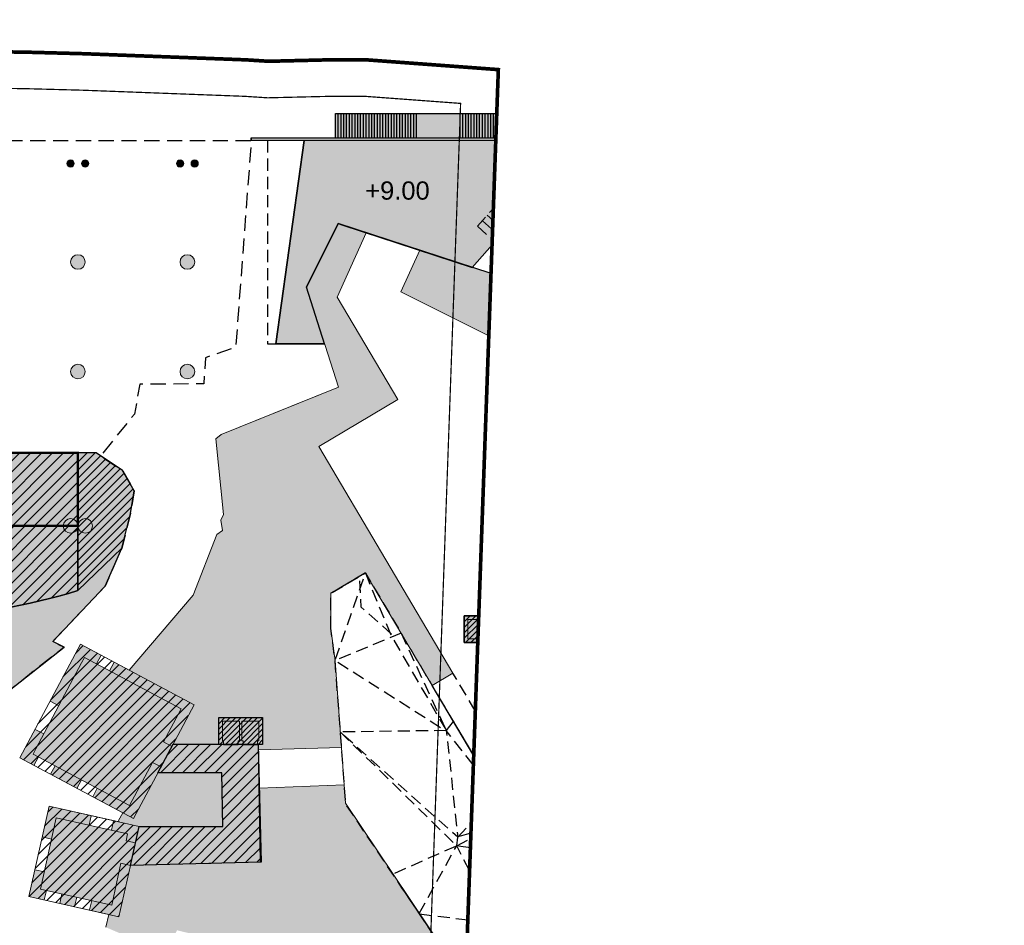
# Model space of a CAD drawing. Header units: millimetres. Extents: x -1402 to -179, y -280 to 6164.
# Tile 83 of 212: x -425 to -344, y 1891 to 1965. Entities that reach past the tile are written whole.
import ezdxf
from ezdxf.xclip import XClip

# ---------------------------------------------------------------- set-up
doc = ezdxf.new("R2010")
doc.units = ezdxf.units.MM
doc.header["$XCLIPFRAME"] = 0
for name, pattern in [('AJN-Limite', [1.25, 0.5, -0.25, 0, -0.25, 0, -0.25]), ('AJN-Projection', [0.375, 0.25, -0.125]), ('DASH', [0.35, 0.25, -0.1])]:
    doc.linetypes.add(name, pattern=pattern)
doc.layers.get('0').update_dxf_attribs({"linetype": 'CONTINUOUS'})
doc.layers.get('DEFPOINTS').update_dxf_attribs({"linetype": 'CONTINUOUS'})
for name, color, linetype, lineweight in [('AJN-2-POT 120', 2, 'CONTINUOUS', 20), ('AJN-2-POT 60', 2, 'CONTINUOUS', 20), ('AJN-2-SBT-C', 2, 'CONTINUOUS', 20), ('AJN-3-BRD-C', 150, 'CONTINUOUS', 30), ('AJN-7-500-A', 10, 'CONTINUOUS', 18), ('AJN-8-252-H', 252, 'CONTINUOUS', 20), ('GEO-1-LIM-V', 10, 'AJN-Limite', 25)]:
    doc.layers.add(name, color=color, linetype=linetype, lineweight=lineweight)
for name, color, linetype, true_color in [('AJN-2-SBT-H', 7, 'CONTINUOUS', 0x6e6e6e), ('AJN-8-254-H-CLAIR', 7, 'CONTINUOUS', 0xededed), ('AJN-9-BLANC', 7, 'CONTINUOUS', 0xffffff), ('AJN-9-SRF-FORT-CIRCULATION 100%', 7, 'CONTINUOUS', 0xd100d1), ('AJN-9-SRF-FORT-CIRCULATION 50%', 7, 'CONTINUOUS', 0xff80ff), ('AJN-9-SRF-FORT-VILLAGE HOUSING', 7, 'CONTINUOUS', 0xebc850), ('AJN-9-SRF-MARINHORIZON-HOUSING DUPLEX', 7, 'CONTINUOUS', 0x96cd7e), ('AJN-9-SRF-MARINHORIZON-NOT ACCESSIBLE', 7, 'CONTINUOUS', 0xcd6928), ('AJN-9-SRF-MARINHORIZON-TERRACE 50%', 7, 'CONTINUOUS', 0xf8d731)]:
    doc.layers.add(name, color=color, linetype=linetype, true_color=true_color)
for name, color, linetype in [('AJN-2-SBT-P', 251, 'AJN-Projection'), ('AJN-2-SBT-V', 51, 'CONTINUOUS'), ('AJN-4-SER-V', 71, 'CONTINUOUS'), ('AJN-8-254-H', 254, 'CONTINUOUS'), ('Make2D$Visible$IntersectionsPlanDécoupe$AJN_3D$AJN_MOUNTAIN$M-Circulation$facade', 3, 'CONTINUOUS')]:
    doc.layers.add(name, color=color, linetype=linetype)
doc.layers.add('AJN-6-Etang', color=7, linetype='CONTINUOUS', lineweight=15, true_color=0x46a499)
doc.styles.get("Standard").update_dxf_attribs({"font": 'rs.shx', "bigfont": 'hztxt.shx'})
pattern_1 = [(45, (0.3706, 0.11187), (-0.4490128, 0.4490128), [])]

# ---------------------------------------------------------------- blocks, each defined once
blk = doc.blocks.new('0.60diam')
at = {"layer": 'AJN-2-SBT-H'}
h = blk.add_hatch(color=256, dxfattribs=at)
h.dxf.hatch_style = 1
edge = h.paths.add_edge_path()
edge.add_arc((0, 0), 0.3, 0, 360)
at = {"layer": 'AJN-2-POT 60', "linetype": 'Continuous'}
blk.add_circle((0, 0), 0.3, dxfattribs=at)
blk = doc.blocks.new('POT 2X0.6')
at = {"layer": 'AJN-2-POT 60'}
for p in [(-0.6, 0), (-0.6, 0), (0.6, 0), (0.6, 0)]:
    blk.add_blockref('0.60diam', p, dxfattribs=at)
blk = doc.blocks.new('1.20diam')
at = {"layer": 'AJN-2-SBT-H'}
h = blk.add_hatch(color=256, dxfattribs=at)
h.dxf.hatch_style = 1
edge = h.paths.add_edge_path()
edge.add_arc((0, 0), 0.6, 0, 360)
at = {"layer": 'AJN-2-POT 120', "linetype": 'Continuous'}
blk.add_circle((0, 0), 0.6, dxfattribs=at)
blk = doc.blocks.new('A$C1C3A7D13')
at = {"layer": 'AJN-9-SRF-MARINHORIZON-HOUSING DUPLEX'}
h = blk.add_hatch(dxfattribs=at)
h.set_pattern_fill('ANSI31', color=256, scale=0.2)
h.set_pattern_definition([(45, (502.5777, -2532.6039), (-0.4490128, 0.4490128), [])])
h.paths.add_polyline_path([(-16.65, 6), (-16.65, 0), (0, 0), (0, 6)])
at = {"layer": 'AJN-2-SBT-C', "const_width": 0.2, "flags": 128}
blk.add_lwpolyline([(0, 6), (-16.65, 6), (-16.65, 0), (0, 0)], close=True, dxfattribs=at)
at = {"layer": 'AJN-7-500-A', "insert": (-8.984, 3), "char_height": 1.5, "attachment_point": 5, "rotation": 360}
blk.add_mtext_dynamic_manual_height_columns('{\\fSwis721 LtCn BT|b0|i0|c0|p34;D}', width=58.75806, gutter_width=35.694, heights=[0], dxfattribs=at)
blk = doc.blocks.new('POT 2X1.2')
at = {"layer": 'AJN-2-POT 120', "linetype": 'Continuous', "rotation": 321.8181818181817}
for p in [(-0.6, 0), (0.6, 0)]:
    blk.add_blockref('1.20diam', p, dxfattribs=at)
blk = doc.blocks.new('VILLAGE 9.00')
at = {"layer": 'AJN-2-SBT-H', "linetype": 'Continuous'}
h = blk.add_hatch(color=256, dxfattribs=at)
h.dxf.hatch_style = 1
h.paths.add_polyline_path([(-384.865, 116.37), (-388.465, 116.37), (-388.465, 114.17), (-384.865, 114.17), (-384.865, 114.47)])
h.paths.add_polyline_path([(-385.165, 116.07), (-385.165, 114.47), (-386.565, 114.47), (-386.565, 116.07)], flags=16)
h.paths.add_polyline_path([(-386.765, 116.07), (-386.765, 114.47), (-388.165, 114.47), (-388.165, 116.07)], flags=16)
h = blk.add_hatch(color=256, dxfattribs=at)
h.dxf.hatch_style = 1
h.paths.add_polyline_path([(-405.05, 108.007), (-408.65, 108.007), (-408.65, 105.807), (-408.25, 105.807), (-408.25, 106.107), (-408.35, 106.107), (-408.35, 107.707), (-406.95, 107.707), (-406.95, 106.107), (-407.05, 106.107), (-407.05, 105.807), (-406.65, 105.807), (-406.65, 106.107), (-406.75, 106.107), (-406.75, 107.707), (-405.35, 107.707), (-405.35, 106.107), (-405.45, 106.107), (-405.45, 105.807), (-405.05, 105.807)])
at = {"layer": 'AJN-8-252-H'}
h = blk.add_hatch(color=256, dxfattribs=at)
h.dxf.hatch_style = 1
h.paths.add_polyline_path([(-372.92, 148.818), (-375.387, 155.215), (-377.302, 153.954), (-378.535, 152.753), (-385.841, 144.373), (-388.822, 140.575), (-382.658, 137.496)])
h.paths.add_polyline_path([(-382.82, 138.841), (-382.819, 138.843), (-381.581, 140.282), (-381.808, 140.478), (-382.852, 139.264), (-383.913, 140.177), (-382.869, 141.391), (-383.021, 141.521), (-384.065, 140.308), (-385.126, 141.221), (-384.082, 142.434), (-384.309, 142.629), (-385.549, 141.189)], flags=0)
h.paths.add_polyline_path([(-385.549, 141.189), (-379.927, 147.724), (-377.198, 145.376), (-377.163, 145.344), (-382.82, 138.841)], flags=16)
h.paths.add_polyline_path([(-383.887, 142.662), (-379.895, 147.301), (-377.621, 145.345), (-381.612, 140.705)], flags=0)
h.paths.add_polyline_path([(-380.133, 144.801), (-380.057, 144.736), (-381.701, 142.826), (-381.701, 142.826), (-381.777, 142.891)], flags=0)
h.paths.add_polyline_path([(-375.177, 147.726), (-375.177, 147.727), (-377.906, 150.074), (-377.907, 150.074)], flags=16)
h.paths.add_polyline_path([(-373.742, 149.394), (-373.743, 149.394), (-375.177, 147.726), (-377.907, 150.074), (-377.907, 150.074), (-375.177, 147.726)], flags=16)
h.paths.add_polyline_path([(-377.484, 150.106), (-376.44, 151.319), (-375.379, 150.406), (-376.422, 149.193)], flags=16)
h.paths.add_polyline_path([(-376.271, 149.062), (-375.227, 150.275), (-374.166, 149.362), (-375.209, 148.149)], flags=16)
h = blk.add_hatch(color=256, dxfattribs=at)
h.dxf.hatch_style = 1
h.paths.add_polyline_path([(-399.434, 118.222), (-396.584, 119.905), (-391.114, 110.643), (-389.393, 111.662), (-400.427, 130.286), (-393.921, 134.14), (-398.919, 142.576), (-396.52, 147.863), (-398.525, 148.518), (-398.828, 148.617), (-401.421, 143.379), (-398.812, 135.177), (-408.448, 131.287), (-408.882, 130.916), (-408.262, 124.711), (-408.476, 124.241), (-408.328, 123.387), (-408.815, 123.051), (-410.75, 118.056), (-416.015, 111.91), (-410.669, 109.058), (-412.399, 105.813), (-408.654, 105.807), (-408.65, 108.007), (-405.05, 108.007), (-405.05, 105.807), (-405.401, 105.808), (-405.4, 105.781), (-405.4, 105.769), (-405.393, 105.356), (-398.568, 105.54), (-399.085, 112.684), (-399.423, 115.34)])
h = blk.add_hatch(color=256, dxfattribs=at)
h.dxf.hatch_style = 1
h.paths.add_polyline_path([(-388.822, 140.575), (-385.841, 144.373), (-392.11, 146.422), (-393.665, 142.994)])
h = blk.add_hatch(color=256, dxfattribs=at)
h.dxf.hatch_style = 1
h.paths.add_polyline_path([(-346.356, 73.974), (-347.653, 99.435), (-353.309, 99.423), (-353.301, 103.014), (-355.915, 103.025), (-355.451, 100.795), (-358.007, 100.272), (-364.605, 132.53), (-363.102, 132.96), (-363.001, 132.604), (-361.945, 132.906), (-363.945, 139.895), (-367.169, 138.935), (-366.723, 137.496), (-367.892, 137.496), (-361.274, 105.547), (-361.234, 105.353), (-358.146, 90.45), (-376.826, 90.45), (-385.77, 105.547), (-387.491, 104.528), (-377.966, 88.45), (-352.826, 88.45), (-351.755, 73.968), (-350.171, 74.057), (-350.047, 71.86), (-350.367, 71.842), (-350.366, 64.2), (-345.861, 64.2)])
edge = h.paths.add_edge_path()
edge.add_line((-344.06, 64.492), (-350.366, 64.491))
edge.add_line((-350.366, 64.491), (-350.366, 63.624))
edge.add_line((-350.366, 63.624), (-347.444, 64.019))
edge.add_line((-347.444, 64.019), (-344.06, 64.019))
edge.add_line((-344.06, 64.019), (-344.06, 64.492))
h = blk.add_hatch(color=256, dxfattribs=at)
h.dxf.hatch_style = 1
h.paths.add_polyline_path([(-418.311, 113.135), (-420.021, 114.047), (-422.518, 109.366), (-421.798, 108.983), (-419.92, 112.515), (-419.685, 112.956), (-418.689, 112.424)])
h = blk.add_hatch(color=256, dxfattribs=at)
h.dxf.hatch_style = 1
h.paths.add_polyline_path([(-410.669, 109.058), (-417.242, 112.564), (-417.62, 111.854), (-411.744, 108.719), (-413.191, 106.001), (-412.501, 105.622), (-412.238, 106.116)])
h = blk.add_hatch(color=256, dxfattribs=at)
h.dxf.hatch_style = 1
h.paths.add_polyline_path([(-423.033, 106.66), (-423.756, 107.045), (-425.01, 104.694), (-423.843, 104.072), (-423.469, 104.774), (-423.91, 105.009), (-423.675, 105.451)])
h = blk.add_hatch(color=256, dxfattribs=at)
h.dxf.hatch_style = 1
h.paths.add_polyline_path([(-422.112, 104.049), (-422.485, 103.347), (-420.319, 102.192), (-419.946, 102.894)], flags=17)
h = blk.add_hatch(color=256, dxfattribs=at)
h.dxf.hatch_style = 1
h.paths.add_polyline_path([(-413.391, 103.954), (-414.085, 104.325), (-415.983, 100.78), (-418.638, 102.196), (-419.011, 101.494), (-415.658, 99.705)])
h = blk.add_hatch(color=256, dxfattribs=at)
h.dxf.hatch_style = 1
h.paths.add_polyline_path([(-408.406, 103.469), (-413.65, 103.469), (-415.658, 99.705), (-416.538, 100.174), (-416.888, 99.542), (-416.849, 99.43), (-415.18, 99.053), (-409.336, 99.057), (-408.303, 99.058)])
h = blk.add_hatch(color=256, dxfattribs=at)
h.dxf.hatch_style = 1
h.paths.add_polyline_path([(-398.236, 100.943), (-398.347, 102.479), (-405.338, 102.212), (-405.233, 96.129), (-415.9, 95.855), (-416.851, 91.64), (-417.699, 91.831), (-417.933, 90.775), (-416.751, 90.265), (-415.648, 88.425), (-413.119, 88.343), (-412.08, 90.525), (-408.925, 89.754), (-405.965, 88.365), (-405.55, 87.607), (-405.945, 86.33), (-404.795, 83.175), (-403.505, 83.176), (-401.779, 86.855), (-393.99, 83.201), (-393.776, 83.046), (-388.983, 87.166), (-393.531, 93.938)])
h = blk.add_hatch(color=256, dxfattribs=at)
h.dxf.hatch_style = 1
h.paths.add_polyline_path([(-419.124, 99.942), (-422.593, 100.724), (-423.163, 98.198), (-422.389, 98.026), (-422.003, 99.764), (-419.3, 99.155)])
h = blk.add_hatch(color=256, dxfattribs=at)
h.dxf.hatch_style = 1
h.paths.add_polyline_path([(-415.18, 99.053), (-417.3, 99.531), (-417.475, 98.743), (-416.15, 98.445), (-416.274, 97.885), (-415.501, 97.713), (-415.483, 97.709)])
h = blk.add_hatch(dxfattribs=at)
h.set_pattern_fill('ANGLE', color=256)
h.set_pattern_definition([(0, (0, 0), (0, 6.985), [5.08, -1.905]), (90, (0, 0), (-6.985, 4e-16), [5.08, -1.905])])
h.paths.add_polyline_path([(-415.18, 99.053), (-416.037, 99.247), (-416.105, 98.947), (-417.366, 99.231), (-417.475, 98.743), (-416.15, 98.445), (-416.274, 97.885), (-415.501, 97.713), (-415.483, 97.709)])
h = blk.add_hatch(color=256, dxfattribs=at)
h.dxf.hatch_style = 1
h.paths.add_polyline_path([(-415.9, 95.855), (-416.686, 96.03), (-417.452, 92.588), (-419.097, 92.959), (-419.269, 92.185), (-416.851, 91.64)])
h = blk.add_hatch(color=256, dxfattribs=at)
h.dxf.hatch_style = 1
h.paths.add_polyline_path([(-422.818, 93.797), (-423.305, 93.907), (-422.989, 95.326), (-423.771, 95.5), (-424.264, 93.311), (-422.99, 93.023)])
h = blk.add_hatch(color=256, dxfattribs=at)
h.dxf.hatch_style = 1
h.paths.add_polyline_path([(-420.324, 93.235), (-421.552, 93.512), (-421.724, 92.738), (-420.497, 92.461)])
at = {"layer": 'AJN-8-254-H', "linetype": 'Continuous'}
h = blk.add_hatch(color=256, dxfattribs=at)
h.dxf.hatch_style = 1
h.paths.add_polyline_path([(-386.765, 116.07), (-388.165, 116.07), (-388.165, 114.47), (-386.765, 114.47)])
h = blk.add_hatch(color=256, dxfattribs=at)
h.dxf.hatch_style = 1
h.paths.add_polyline_path([(-406.95, 107.707), (-408.35, 107.707), (-408.35, 106.107), (-408.25, 106.107), (-408.25, 105.807), (-407.05, 105.807), (-407.05, 106.107), (-406.95, 106.107)])
h = blk.add_hatch(color=256, dxfattribs=at)
h.dxf.hatch_style = 1
h.paths.add_polyline_path([(-405.35, 107.707), (-406.75, 107.707), (-406.75, 106.107), (-406.65, 106.107), (-406.65, 105.807), (-405.45, 105.807), (-405.45, 106.107), (-405.35, 106.107)])
at = {"layer": 'AJN-8-254-H-CLAIR', "linetype": 'Continuous'}
h = blk.add_hatch(color=256, dxfattribs=at)
h.dxf.hatch_style = 1
h.paths.add_polyline_path([(-414.085, 104.325), (-413.391, 103.954), (-412.501, 105.622), (-413.191, 106.001), (-411.744, 108.719), (-419.685, 112.956), (-419.92, 112.515), (-423.675, 105.451), (-423.91, 105.009), (-415.983, 100.78)])
at = {"layer": 'AJN-8-254-H-CLAIR'}
h = blk.add_hatch(color=256, dxfattribs=at)
h.dxf.hatch_style = 1
h.paths.add_polyline_path([(-411.744, 108.719), (-419.685, 112.956), (-419.92, 112.515), (-423.675, 105.451), (-423.91, 105.009), (-415.983, 100.78), (-414.085, 104.325), (-413.391, 103.954), (-412.501, 105.622), (-413.191, 106.001)])
h = blk.add_hatch(color=256, dxfattribs=at)
h.dxf.hatch_style = 1
h.paths.add_polyline_path([(-412.399, 105.813), (-408.651, 105.81), (-408.65, 105.807), (-405.401, 105.807), (-405.233, 96.129), (-415.9, 95.855), (-415.18, 99.053), (-408.303, 99.058), (-408.406, 103.469), (-413.65, 103.469)])
at = {"layer": 'AJN-8-254-H-CLAIR', "linetype": 'Continuous'}
h = blk.add_hatch(color=256, dxfattribs=at)
h.dxf.hatch_style = 1
h.paths.add_polyline_path([(-405.401, 105.807), (-408.654, 105.807), (-408.654, 105.81), (-412.399, 105.813), (-412.501, 105.622), (-413.65, 103.469), (-408.406, 103.469), (-408.303, 99.058), (-415.18, 99.053), (-415.607, 97.155), (-415.896, 95.856), (-410.555, 95.993), (-409.251, 96.026), (-405.233, 96.129)])
h = blk.add_hatch(color=256, dxfattribs=at)
h.dxf.hatch_style = 1
h.paths.add_polyline_path([(-415.607, 97.155), (-415.484, 97.709), (-416.274, 97.885), (-416.15, 98.445), (-422.003, 99.764), (-423.305, 93.907), (-417.452, 92.588), (-416.686, 96.03), (-415.9, 95.855)])
at = {"layer": 'AJN-8-254-H-CLAIR'}
h = blk.add_hatch(color=256, dxfattribs=at)
h.dxf.hatch_style = 1
h.paths.add_polyline_path([(-415.607, 97.155), (-415.484, 97.709), (-416.274, 97.885), (-416.15, 98.445), (-422.003, 99.764), (-423.305, 93.907), (-417.452, 92.588), (-416.686, 96.03), (-415.9, 95.855)])
at = {"layer": 'AJN-9-BLANC'}
h = blk.add_hatch(color=256, dxfattribs=at)
h.dxf.hatch_style = 1
h.paths.add_polyline_path([(-387.377, 148.391), (-385.89, 147.053), (-379.336, 154.44), (-368.746, 162.131), (-371.06, 165.373), (-381.442, 157.833), (-382.799, 156.558), (-381.317, 155.215)])
h = blk.add_hatch(color=256, dxfattribs=at)
h.dxf.hatch_style = 1
h.paths.add_polyline_path([(-378.384, 155.592), (-382.136, 157.654), (-399.055, 157.654), (-399.055, 155.654), (-382.136, 155.653), (-382.136, 155.454), (-401.617, 155.454), (-403.948, 138.734), (-399.948, 138.734), (-401.421, 143.379), (-401.367, 143.489), (-398.828, 148.618), (-398.525, 148.518), (-387.801, 145.014), (-378.795, 155.294)])
at = {"layer": 'AJN-9-SRF-FORT-CIRCULATION 100%'}
h = blk.add_hatch(dxfattribs=at)
h.set_pattern_fill('ANSI31', color=256, scale=0.1)
h.paths.add_polyline_path([(-388.465, 116.37), (-384.865, 116.37), (-384.865, 114.17), (-388.465, 114.17)])
h = blk.add_hatch(dxfattribs=at)
h.set_pattern_fill('ANSI31', color=256, scale=0.1)
h.set_pattern_definition([(45, (-20.1855, -8.363), (-0.2245064, 0.2245064), [])])
h.paths.add_polyline_path([(-408.65, 108.007), (-405.05, 108.007), (-405.05, 105.807), (-408.65, 105.807)])
at = {"layer": 'AJN-9-SRF-FORT-CIRCULATION 50%'}
h = blk.add_hatch(dxfattribs=at)
h.set_pattern_fill('ANSI31', color=256, scale=0.2)
h.paths.add_polyline_path([(-408.303, 99.058), (-415.18, 99.053), (-415.607, 97.155), (-415.896, 95.856), (-410.567, 95.992), (-409.716, 98.66), (-409.266, 96.026), (-405.233, 96.129), (-405.401, 105.807), (-408.65, 105.807), (-412.399, 105.813), (-413.65, 103.469), (-408.406, 103.469)])
h = blk.add_hatch(dxfattribs=at)
h.set_pattern_fill('ANSI31', color=256, scale=0.2)
h.paths.add_polyline_path([(-409.716, 98.66), (-410.567, 95.992), (-409.266, 96.026)], flags=17)
at = {"layer": 'AJN-9-SRF-FORT-VILLAGE HOUSING'}
h = blk.add_hatch(dxfattribs=at)
h.set_pattern_fill('ANSI31', color=256, scale=0.2)
h.set_pattern_definition(pattern_1)
h.paths.add_polyline_path([(-415.673, 99.713), (-425.01, 104.694), (-420.021, 114.047), (-410.699, 109.038)])
h = blk.add_hatch(dxfattribs=at)
h.set_pattern_fill('ANSI31', color=256, scale=0.2)
h.set_pattern_definition(pattern_1)
h.paths.add_polyline_path([(-416.851, 91.64), (-424.264, 93.311), (-422.593, 100.724), (-415.18, 99.053)])
at = {"layer": 'AJN-2-SBT-C'}
for p, q in [((-401.421, 143.379), (-398.828, 148.617)), ((-398.828, 148.617), (-396.52, 147.863)), ((-398.919, 142.576), (-396.52, 147.863)), ((-393.665, 142.994), (-392.11, 146.422)), ((-392.11, 146.422), (-385.841, 144.373)), ((-398.812, 135.177), (-401.421, 143.379)), ((-398.919, 142.576), (-393.921, 134.14)), ((-382.658, 137.496, 89.328), (-393.665, 142.994, 89.328)), ((-408.448, 131.287), (-398.812, 135.177)), ((-393.921, 134.14), (-400.427, 130.286)), ((-400.427, 130.286), (-389.393, 111.662)), ((-396.597, 119.898), (-399.434, 118.222)), ((-396.597, 119.898), (-391.114, 110.643)), ((-399.434, 118.222), (-399.423, 115.34)), ((-416.015, 111.91), (-410.75, 118.056)), ((-388.465, 116.37), (-384.865, 116.37)), ((-388.465, 114.17), (-388.465, 116.37)), ((-388.465, 116.37), (-384.865, 116.37)), ((-388.465, 114.17), (-388.465, 116.37)), ((-399.423, 115.34), (-399.085, 112.684)), ((-384.865, 114.17), (-388.465, 114.17)), ((-384.865, 114.17), (-388.465, 114.17)), ((-420.021, 114.047), (-425.01, 104.694)), ((-410.669, 109.058), (-420.021, 114.047)), ((-418.689, 112.424), (-418.314, 113.131)), ((-417.62, 111.854), (-417.244, 112.56)), ((-399.085, 112.684), (-398.238, 100.967)), ((-389.393, 111.662), (-391.114, 110.643)), ((-421.798, 108.983), (-422.518, 109.366)), ((-412.238, 106.116), (-410.669, 109.058)), ((-423.033, 106.66), (-423.739, 107.036)), ((-412.501, 105.622), (-412.238, 106.116)), ((-405.393, 105.355), (-398.568, 105.54)), ((-405.338, 102.212), (-405.393, 105.355)), ((-398.568, 105.54), (-398.347, 102.479)), ((-425.01, 104.694), (-415.658, 99.705)), ((-423.844, 104.069), (-423.469, 104.774)), ((-422.485, 103.346), (-422.112, 104.049)), ((-415.658, 99.705), (-413.391, 103.954)), ((-420.322, 102.188), (-419.946, 102.894)), ((-419.012, 101.493), (-418.638, 102.196)), ((-398.347, 102.479), (-405.338, 102.212)), ((-424.264, 93.311), (-422.593, 100.724)), ((-422.593, 100.724), (-415.18, 99.053)), ((-398.238, 100.967), (-388.964, 87.182)), ((-422.003, 99.764), (-423.305, 93.907)), ((-416.15, 98.445), (-422.003, 99.764)), ((-419.3, 99.155), (-419.126, 99.936)), ((-417.475, 98.743), (-417.3, 99.531)), ((-415.18, 99.053), (-415.483, 97.709)), ((-423.163, 98.198), (-422.389, 98.026)), ((-416.274, 97.885), (-416.15, 98.445)), ((-415.501, 97.713), (-416.274, 97.885)), ((-415.483, 97.709), (-415.501, 97.713)), ((-417.452, 92.588), (-416.686, 96.03)), ((-415.9, 95.855), (-416.851, 91.64)), ((-416.686, 96.03), (-415.9, 95.855)), ((-409.266, 96.026), (-410.567, 95.992)), ((-423.759, 95.498), (-422.989, 95.326)), ((-416.851, 91.64), (-424.264, 93.311)), ((-423.305, 93.907), (-417.452, 92.588)), ((-422.991, 93.019), (-422.818, 93.797)), ((-421.724, 92.738), (-421.552, 93.512)), ((-420.496, 92.465), (-420.324, 93.235)), ((-419.268, 92.192), (-419.097, 92.959)), ((-417.933, 90.775), (-417.699, 91.831))]:
    blk.add_line(p, q, dxfattribs=at)
at = {"layer": 'AJN-2-SBT-C', "linetype": 'Continuous'}
for p, q in [((-388.465, 116.37), (-388.465, 114.17)), ((-384.865, 116.37), (-388.465, 116.37)), ((-388.165, 114.47), (-388.165, 116.07)), ((-388.165, 116.07), (-386.765, 116.07)), ((-388.465, 114.17), (-384.865, 114.17)), ((-386.765, 114.47), (-388.165, 114.47)), ((-419.92, 112.515), (-419.685, 112.956)), ((-419.685, 112.956), (-411.744, 108.719)), ((-423.675, 105.451), (-419.92, 112.515)), ((-411.744, 108.719), (-413.191, 106.001)), ((-408.65, 108.007), (-408.65, 105.807)), ((-405.05, 108.007), (-408.65, 108.007)), ((-408.35, 106.107), (-408.35, 107.707)), ((-408.35, 107.707), (-406.95, 107.707)), ((-406.95, 107.707), (-406.95, 106.107)), ((-406.75, 106.107), (-406.75, 107.707)), ((-406.75, 107.707), (-405.35, 107.707)), ((-405.35, 107.707), (-405.35, 106.107)), ((-405.05, 105.807), (-405.05, 108.007)), ((-408.25, 106.107), (-408.35, 106.107)), ((-408.25, 105.807), (-408.25, 106.107)), ((-406.95, 106.107), (-407.05, 106.107)), ((-407.05, 106.107), (-407.05, 105.807)), ((-406.65, 106.107), (-406.75, 106.107)), ((-406.65, 105.807), (-406.65, 106.107)), ((-405.35, 106.107), (-405.45, 106.107)), ((-405.45, 106.107), (-405.45, 105.807)), ((-423.91, 105.009), (-423.675, 105.451)), ((-413.65, 103.469), (-412.399, 105.813)), ((-413.191, 106.001), (-412.501, 105.622)), ((-412.399, 105.813), (-408.651, 105.81)), ((-408.651, 105.81), (-408.65, 105.807)), ((-408.65, 105.807), (-408.25, 105.807)), ((-408.65, 105.807), (-405.401, 105.807)), ((-407.05, 105.807), (-406.65, 105.807)), ((-405.45, 105.807), (-405.05, 105.807)), ((-405.401, 105.807), (-405.233, 96.129)), ((-415.983, 100.78), (-423.91, 105.009)), ((-414.085, 104.325), (-415.983, 100.78)), ((-413.391, 103.954), (-414.085, 104.325)), ((-408.406, 103.469), (-413.65, 103.469)), ((-408.303, 99.058), (-408.406, 103.469)), ((-415.9, 95.855), (-415.18, 99.053)), ((-415.18, 99.053), (-408.303, 99.058)), ((-405.233, 96.129), (-415.9, 95.855))]:
    blk.add_line(p, q, dxfattribs=at)
at = {"layer": 'AJN-2-SBT-C', "color": 254}
for p, q in [((-422.003, 99.764), (-423.305, 93.907)), ((-416.15, 98.445), (-422.003, 99.764)), ((-416.274, 97.885), (-416.15, 98.445)), ((-415.484, 97.709), (-416.274, 97.885)), ((-415.896, 95.855), (-415.484, 97.709)), ((-417.452, 92.588), (-416.686, 96.03)), ((-416.686, 96.03), (-415.896, 95.855)), ((-423.305, 93.907), (-417.452, 92.588))]:
    blk.add_line(p, q, dxfattribs=at)
at = {"layer": 'AJN-2-SBT-C', "flags": 128}
for points in [[(-398.812, 135.177), (-402.748, 133.588), (-408.448, 131.287), (-408.882, 130.916), (-408.262, 124.711), (-408.476, 124.241), (-408.328, 123.387), (-408.815, 123.051), (-410.75, 118.056), (-416.015, 111.91), (-420.021, 114.047), (-425.01, 104.694), (-416.538, 100.175), (-416.888, 99.542), (-416.849, 99.43), (-422.593, 100.724), (-424.264, 93.311), (-417.699, 91.831), (-417.933, 90.775)], [(-410.75, 118.056), (-408.815, 123.051), (-408.328, 123.387), (-408.476, 124.241), (-408.262, 124.711), (-408.882, 130.916), (-408.448, 131.287)], [(-416.538, 100.175), (-416.888, 99.542), (-416.849, 99.43)]]:
    blk.add_lwpolyline(points, dxfattribs=at)
at = {"layer": 'AJN-2-SBT-P', "color": 251, "ltscale": 4}
for p, q in [((-389, 98.181), (-385.777, 101.635)), ((-389.082, 97.465), (-389, 98.181)), ((-385.777, 91.089), (-389.082, 97.465))]:
    blk.add_line(p, q, dxfattribs=at)
at = {"layer": 'AJN-2-SBT-P', "color": 251, "ltscale": 4, "flags": 128}
blk.add_lwpolyline([(-399.423, 115.34), (-399.434, 118.222), (-396.596, 119.896), (-377.966, 88.45), (-352.826, 88.45), (-351.777, 74.696), (-356.053, 74.511), (-354.718, 47.921), (-363.185, 48.429), (-366.233, 53.764), (-367.969, 59.521), (-369.276, 62.388), (-371.264, 66.866), (-375.151, 75.622), (-384.15, 79.693), (-388.224, 86.037), (-393.531, 93.938), (-398.204, 100.895), (-399.085, 112.684)], close=True, dxfattribs=at)
for points in [[(-393.661, 114.942), (-399.085, 112.684), (-396.596, 119.896), (-399.434, 118.222)], [(-396.596, 119.896), (-394.458, 114.711), (-389.938, 106.938)], [(-394.441, 114.875), (-396.934, 117.075), (-397.054, 119.628)], [(-393.661, 114.942), (-389.938, 106.938)], [(-389.366, 107.693), (-389.991, 106.906), (-399.085, 112.684)], [(-389.366, 107.693), (-385.777, 101.635), (-389.938, 106.938), (-389, 98.181), (-398.661, 106.825)], [(-389.938, 106.938), (-398.661, 106.825)], [(-398.661, 106.825), (-389.082, 97.465), (-394.339, 95.141)], [(-385.777, 101.635), (-385.906, 99.095), (-382.798, 96.607), (-389.082, 97.465)], [(-389.082, 97.465), (-385.906, 99.095), (-389, 98.181)], [(-392.165, 91.904), (-389.082, 97.465)], [(-392.138, 91.864), (-385.777, 91.089)]]:
    blk.add_lwpolyline(points, dxfattribs=at)
at = {"layer": 'AJN-2-SBT-P', "ltscale": 4, "flags": 128}
blk.add_lwpolyline([(-385.77, 105.547), (-389.393, 111.662)], dxfattribs=at)
at = {"layer": 'AJN-2-SBT-V', "flags": 128}
for points in [[(-399.937, 138.734), (-403.948, 138.734), (-401.617, 155.454)], [(-387.491, 104.528), (-391.114, 110.643)], [(-393.531, 93.938), (-388.962, 87.134)]]:
    blk.add_lwpolyline(points, dxfattribs=at)
at = {"layer": 'AJN-3-BRD-C'}
blk.add_lwpolyline([(-405.976, 155.654), (-382.136, 155.654), (-382.136, 155.454), (-405.976, 155.454)], close=True, dxfattribs=at)
at = {"layer": 'AJN-4-SER-V', "flags": 128}
blk.add_lwpolyline([(-378.384, 155.592), (-382.136, 157.654), (-382.136, 155.454), (-401.617, 155.454), (-403.948, 138.734), (-399.948, 138.734), (-401.421, 143.379), (-401.421, 143.379), (-398.828, 148.618), (-398.525, 148.518), (-387.801, 145.014), (-378.795, 155.294), (-378.384, 155.592)], dxfattribs=at)
at = {"layer": 'AJN-4-SER-V'}
for points in [[(-399.055, 155.653), (-399.055, 157.654)], [(-399.055, 157.654), (-382.136, 157.654)], [(-398.825, 155.653), (-398.825, 157.654)], [(-398.595, 155.653), (-398.595, 157.654)], [(-398.365, 155.653), (-398.365, 157.654)], [(-398.135, 155.653), (-398.135, 157.654)], [(-397.905, 155.653), (-397.905, 157.654)], [(-397.675, 155.653), (-397.675, 157.654)], [(-397.445, 155.653), (-397.445, 157.654)], [(-397.215, 155.653), (-397.215, 157.654)], [(-396.985, 155.653), (-396.985, 157.654)], [(-396.755, 155.653), (-396.755, 157.654)], [(-396.525, 155.653), (-396.525, 157.654)], [(-396.295, 155.653), (-396.295, 157.654)], [(-396.065, 155.653), (-396.065, 157.654)], [(-395.835, 155.653), (-395.835, 157.654)], [(-395.605, 155.653), (-395.605, 157.654)], [(-395.375, 155.653), (-395.375, 157.654)], [(-395.145, 155.654), (-395.145, 157.654)], [(-394.915, 155.654), (-394.915, 157.654)], [(-394.685, 155.654), (-394.685, 157.654)], [(-394.455, 155.654), (-394.455, 157.654)], [(-394.225, 155.653), (-394.225, 157.654)], [(-393.995, 155.653), (-393.995, 157.654)], [(-393.765, 155.653), (-393.765, 157.654)], [(-393.535, 155.653), (-393.535, 157.654)], [(-393.305, 155.654), (-393.305, 157.654)], [(-393.075, 155.654), (-393.075, 157.654)], [(-392.845, 155.654), (-392.845, 157.654)], [(-392.615, 155.654), (-392.615, 157.654)], [(-392.385, 155.653), (-392.385, 157.654)], [(-388.806, 155.653), (-388.806, 157.654)], [(-388.576, 155.653), (-388.576, 157.654)], [(-388.346, 155.653), (-388.346, 157.654)], [(-388.116, 155.653), (-388.116, 157.654)], [(-387.886, 155.653), (-387.886, 157.654)], [(-387.656, 155.653), (-387.656, 157.654)], [(-387.426, 155.653), (-387.426, 157.654)], [(-387.196, 155.653), (-387.196, 157.654)], [(-386.966, 155.653), (-386.966, 157.654)], [(-386.736, 155.653), (-386.736, 157.654)], [(-386.506, 155.653), (-386.506, 157.654)], [(-386.276, 155.653), (-386.276, 157.654)], [(-386.046, 155.653), (-386.046, 157.654)], [(-385.816, 155.653), (-385.816, 157.654)]]:
    blk.add_lwpolyline(points, dxfattribs=at)
at = {"layer": 'AJN-4-SER-V', "linetype": 'AJN-Projection', "ltscale": 4, "flags": 128}
for points in [[(-404.633, 155.454), (-404.633, 138.734)], [(-404.633, 138.734), (-400.061, 138.734)]]:
    blk.add_lwpolyline(points, dxfattribs=at)
at = {"layer": 'AJN-4-SER-V', "linetype": 'AJN-Projection', "ltscale": 4}
for points in [[(-387.378, 148.392), (-381.323, 155.211), (-381.318, 155.216)], [(-386.568, 149.301), (-385.081, 147.964)], [(-386.164, 149.756), (-384.676, 148.42)], [(-387.377, 148.391), (-385.89, 147.053)], [(-386.972, 148.846), (-385.485, 147.508)]]:
    blk.add_lwpolyline(points, dxfattribs=at)
at = {"layer": 'AJN-8-254-H', "linetype": 'Continuous', "flags": 128}
for points in [[(-408.25, 105.807), (-407.05, 105.807)], [(-406.65, 105.807), (-405.45, 105.807)]]:
    blk.add_lwpolyline(points, dxfattribs=at)
at = {"layer": 'AJN-8-254-H-CLAIR', "flags": 128}
blk.add_lwpolyline([(-396.52, 147.863), (-392.11, 146.422)], dxfattribs=at)
at = {"layer": 'AJN-9-SRF-FORT-CIRCULATION 100%'}
for points in [[(-388.465, 116.37), (-384.865, 116.37), (-384.865, 114.17), (-388.465, 114.17)], [(-388.465, 116.37), (-388.465, 114.17), (-384.865, 114.17), (-384.865, 116.37)], [(-408.65, 108.007), (-405.05, 108.007), (-405.05, 105.807), (-408.65, 105.807)]]:
    blk.add_lwpolyline(points, close=True, dxfattribs=at)
at = {"layer": 'AJN-9-SRF-FORT-CIRCULATION 50%', "flags": 128}
blk.add_lwpolyline([(-412.399, 105.813), (-405.401, 105.807), (-405.152, 96.131), (-415.9, 95.855), (-415.18, 99.053), (-408.303, 99.058), (-408.406, 103.469), (-413.65, 103.469)], close=True, dxfattribs=at)
at = {"layer": 'DEFPOINTS', "color": 6}
for p, q in [((-398.828, 148.617), (-401.421, 143.379)), ((-385.841, 144.373), (-398.828, 148.617))]:
    blk.add_line(p, q, dxfattribs=at)
at = {"layer": 'Make2D$Visible$IntersectionsPlanDécoupe$AJN_3D$AJN_MOUNTAIN$M-Circulation$facade'}
blk.add_lwpolyline([(-405.976, 155.654), (-405.976, 155.454)], dxfattribs=at)
at = {"layer": 'AJN-7-500-A', "insert": (-393.955, 151.32), "char_height": 1.5, "attachment_point": 5, "rotation": 360}
blk.add_mtext_dynamic_manual_height_columns('{\\fSwis721 BT|b0|i0|c0|p34;+9.00}', width=16.06815, gutter_width=7.5, heights=[0], dxfattribs=at)

msp = doc.modelspace()

# ---------------------------------------------------------------- hatches: boundary and pattern name
at = {"layer": 'AJN-6-Etang', "linetype": 'Continuous', "transparency": 33554687}
h = msp.add_hatch(color=256, dxfattribs=at)
h.dxf.hatch_style = 1
h.set_gradient(color1=(181, 223, 247), color2=(190, 227, 248), rotation=200, centered=1, tint=0.8, name='INVCURVED')
h.paths.add_polyline_path([(-461.329, 1919.148, -0.0693), (-433.074, 1910.822), (-429.371, 1910.001), (-426.271, 1909.918), (-421.371, 1913.786), (-422.301, 1914.255), (-417.997, 1918.802), (-416.612, 1921.946), (-420.228, 1918.454, -0.066932), (-433.002, 1916.307, -0.140957), (-445.562, 1919.477, 0.080797), (-472.18, 1929.68, 0.049852), (-478.423, 1930.339, 0.097528), (-486.357, 1928.823, 0.058464), (-489.733, 1926.978, -0.00968), (-496.473, 1922.39, -0.083115), (-501.228, 1920.311, -0.031487), (-506.797, 1919.277, -0.037372), (-514.277, 1918.934, -0.043048), (-514.06, 1917.022, 0.104306), (-478.522, 1918.017, -0.0575)])
at = {"layer": 'AJN-8-254-H'}
h = msp.add_hatch(color=255, dxfattribs=at)
h.dxf.hatch_style = 1
edge = h.paths.add_edge_path()
edge.add_arc((-433.772, 1939.725), 23.431, 239.78864, 271.88217)
edge.add_arc((-434.598, 1964.88), 48.599, 271.88217, 287.19904)
edge.add_line((-420.228, 1918.454), (-416.612, 1921.946))
edge.add_line((-416.612, 1921.946), (-415.912, 1924.776))
edge.add_line((-415.912, 1924.776), (-415.601, 1926.657))
edge.add_line((-415.601, 1926.657), (-416.56, 1928.318))
edge.add_line((-416.56, 1928.318), (-418.726, 1929.764))
edge.add_line((-418.726, 1929.764), (-436.978, 1929.764))
edge.add_line((-436.978, 1929.764), (-436.978, 1931.354))
edge.add_line((-436.978, 1931.354), (-447.193, 1931.354))
edge.add_line((-447.193, 1931.354), (-447.228, 1937.154))
edge.add_line((-447.228, 1937.154), (-462.728, 1937.154))
edge.add_line((-462.728, 1937.154), (-462.728, 1941.154))
edge.add_line((-462.728, 1941.154), (-503.728, 1941.154))
edge.add_line((-503.728, 1941.154), (-503.728, 1939.564))
edge.add_line((-503.728, 1939.564), (-521.228, 1939.564))
edge.add_line((-521.228, 1939.564), (-521.228, 1932.436))
edge.add_line((-521.228, 1932.436), (-520.817, 1928.346))
edge.add_arc((-501.335, 1829.865), 100.389, 90.76232, 101.18989, ccw=False)
edge.add_arc((-485.57, 644.995), 1285.364, 89.681407, 90.76232, ccw=False)
edge.add_arc((-478.598, 1898.783), 31.556, 78.26572, 89.68141, ccw=False)
edge.add_arc((-490.236, 1842.753), 88.783, 59.78864, 78.26572, ccw=False)
at = {"layer": 'AJN-9-SRF-MARINHORIZON-NOT ACCESSIBLE'}
h = msp.add_hatch(dxfattribs=at)
h.set_pattern_fill('ANSI31', color=256, scale=0.15)
h.paths.add_polyline_path([(-416.56, 1928.318), (-418.726, 1929.764), (-420.228, 1929.764), (-420.228, 1918.454), (-416.612, 1921.946), (-415.912, 1924.776), (-415.601, 1926.657)])
h.paths.add_polyline_path([(-521.228, 1932.436), (-520.817, 1928.346, -0.004029), (-519.228, 1928.647), (-519.228, 1939.564), (-521.228, 1939.564)])
at = {"layer": 'AJN-9-SRF-MARINHORIZON-TERRACE 50%', "true_color": 0xf8d731, "transparency": 33554559}
h = msp.add_hatch(dxfattribs=at)
h.set_pattern_fill('ANSI31', color=40, scale=0.2)
edge = h.paths.add_edge_path()
edge.add_line((-420.228, 1923.764), (-439.478, 1923.764))
edge.add_line((-439.478, 1923.764), (-439.478, 1931.354))
edge.add_line((-439.478, 1931.354), (-447.228, 1931.354))
edge.add_line((-447.228, 1931.354), (-447.228, 1931.154))
edge.add_line((-447.228, 1931.154), (-463.878, 1931.154))
edge.add_line((-463.878, 1931.154), (-463.878, 1933.564))
edge.add_line((-463.878, 1933.564), (-466.478, 1933.564))
edge.add_line((-466.478, 1933.564), (-466.478, 1935.154))
edge.add_line((-466.478, 1935.154), (-499.978, 1935.154))
edge.add_line((-499.978, 1935.154), (-499.978, 1933.564))
edge.add_line((-499.978, 1933.564), (-519.228, 1933.564))
edge.add_line((-519.228, 1933.564), (-519.228, 1928.647))
edge.add_arc((-501.335, 1829.865), 100.389, 90.76232, 100.26658, ccw=False)
edge.add_arc((-485.57, 644.995), 1285.364, 89.681407, 90.76232, ccw=False)
edge.add_arc((-478.598, 1898.783), 31.556, 78.26572, 89.68141, ccw=False)
edge.add_arc((-490.236, 1842.753), 88.783, 59.78864, 78.26572, ccw=False)
edge.add_arc((-433.772, 1939.725), 23.431, 239.78864, 271.88217)
edge.add_arc((-434.598, 1964.88), 48.599, 271.88217, 287.19904)
edge.add_line((-420.228, 1918.454), (-420.228, 1923.764))

# ---------------------------------------------------------------- linework, layer by layer
at = {"layer": 'AJN-2-SBT-P', "ltscale": 5, "flags": 128}
msp.add_lwpolyline([(-520.676, 1926.937), (-521.228, 1932.436), (-521.228, 1955.454), (-405.976, 1955.454), (-407.256, 1938.454), (-409.736, 1937.589), (-409.883, 1935.44), (-415.147, 1935.404), (-415.575, 1932.954), (-418.362, 1929.521), (-416.56, 1928.318), (-415.601, 1926.657), (-415.912, 1924.776), (-416.612, 1921.946), (-417.997, 1918.802), (-422.301, 1914.255), (-421.371, 1913.786), (-426.271, 1909.918), (-429.371, 1910.001), (-433.074, 1910.822, 0.0693), (-461.329, 1919.148, 0.0575), (-478.522, 1918.017, -0.104306), (-514.06, 1917.022, 0.288306)], format="xyb", close=True, dxfattribs=at)
at = {"layer": 'AJN-2-SBT-V', "linetype": 'Continuous', "flags": 128}
for points in [[(-418.726, 1929.764), (-436.978, 1929.764), (-436.978, 1931.354), (-447.228, 1931.354), (-447.228, 1937.054), (-462.728, 1937.054), (-462.728, 1941.154), (-503.728, 1941.154), (-503.728, 1939.564), (-521.228, 1939.564), (-521.228, 1932.436), (-520.817, 1928.346, -0.04553), (-502.671, 1930.245, -0.004716), (-478.423, 1930.339, -0.049852), (-472.18, 1929.68, -0.080797), (-445.562, 1919.477, 0.140957), (-433.002, 1916.307, 0.066932), (-420.228, 1918.454), (-416.612, 1921.946), (-415.912, 1924.776), (-415.601, 1926.657), (-416.56, 1928.318)], [(-420.228, 1918.454, -0.066932), (-433.002, 1916.307, -0.140957), (-445.562, 1919.477, 0.080797), (-472.18, 1929.68, 0.049852), (-478.423, 1930.339, 0.097528), (-486.357, 1928.823, 0.058464), (-489.733, 1926.978, -0.00968), (-496.473, 1922.39, -0.083115), (-501.228, 1920.311, -0.031487), (-506.797, 1919.277, -0.037372), (-514.277, 1918.934, -0.043048), (-514.06, 1917.022, 0.104306), (-478.522, 1918.017, -0.0575), (-461.329, 1919.148, -0.0693), (-433.074, 1910.822), (-429.371, 1910.001), (-426.271, 1909.918), (-421.371, 1913.786), (-422.301, 1914.255), (-417.997, 1918.802), (-416.612, 1921.946)]]:
    msp.add_lwpolyline(points, format="xyb", close=True, dxfattribs=at)
at = {"layer": 'AJN-9-SRF-MARINHORIZON-NOT ACCESSIBLE', "flags": 128}
msp.add_lwpolyline([(-415.601, 1926.657), (-416.56, 1928.318), (-418.726, 1929.764), (-420.228, 1929.764), (-420.228, 1918.454), (-416.612, 1921.946), (-415.912, 1924.776)], close=True, dxfattribs=at)
at = {"layer": 'AJN-9-SRF-MARINHORIZON-TERRACE 50%', "color": 40, "true_color": 0xf8d731, "transparency": 33554559, "flags": 128}
msp.add_lwpolyline([(-420.228, 1923.764), (-439.478, 1923.764), (-439.478, 1931.354), (-447.228, 1931.354), (-447.228, 1931.154), (-463.878, 1931.154), (-463.878, 1933.564), (-466.478, 1933.564), (-466.478, 1935.154), (-499.978, 1935.154), (-499.978, 1933.564), (-519.228, 1933.564), (-519.228, 1928.647, -0.041494), (-502.671, 1930.245, -0.004716), (-478.423, 1930.339, -0.049852), (-472.18, 1929.68, -0.080797), (-445.562, 1919.477, 0.140957), (-433.002, 1916.307, 0.066932), (-420.228, 1918.454)], format="xyb", close=True, dxfattribs=at)
at = {"layer": 'GEO-1-LIM-V', "linetype": 'Continuous', "ltscale": 25, "const_width": 0.3}
msp.add_lwpolyline([(-430.231, 1857.695), (-388.695, 1876.747), (-385.661, 1961.271), (-396.449, 1962.07), (-399.582, 1962.074), (-404.559, 1961.955), (-406.347, 1962.07), (-410.235, 1962.217), (-414.124, 1962.364), (-417.857, 1962.505), (-419.819, 1962.579), (-424.203, 1962.696), (-430.733, 1962.804)], dxfattribs=at)
at = {"layer": 'GEO-1-LIM-V', "linetype": 'DASH', "ltscale": 5, "const_width": 0.1}
msp.add_lwpolyline([(-431.173, 1860.564), (-391.627, 1878.703), (-388.763, 1958.492), (-396.561, 1959.07), (-399.548, 1959.074), (-404.62, 1958.952), (-406.5, 1959.074), (-410.349, 1959.219), (-414.238, 1959.366), (-417.97, 1959.507), (-419.915, 1959.58), (-424.268, 1959.697), (-430.787, 1959.804)], dxfattribs=at)

# ---------------------------------------------------------------- block references
ref = msp.add_blockref('VILLAGE 9.00', (0, 1800))
XClip(ref).set_block_clipping_path([(-385.6608532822, 161.2708156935), (-396.4487420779, 162.0702401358), (-399.5822066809, 162.0737247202), (-404.5592230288, 161.9548026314), (-406.3471408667, 162.0701328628), (-410.2354652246, 162.2170042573), (-414.1244942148, 162.3639022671), (-417.8565137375, 162.5048696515), (-419.8186386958, 162.5789838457), (-424.2029751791, 162.6963480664), (-430.7329854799, 162.803790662), (-432.9726340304, 162.848200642), (-438.6557261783, 163.0838248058), (-446.3492318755, 163.402801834), (-450.9945320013, 163.5971387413), (-452.8935315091, 163.6217962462), (-458.6050533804, 163.6971216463), (-466.3263016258, 163.7989519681), (-475.0682232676, 163.8748528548), (-480.8446134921, 163.8976170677), (-486.7104473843, 163.9207337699), (-493.2538970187, 163.8583237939), (-503.2741676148, 163.656948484), (-508.6718693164, 163.5484719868), (-514.4674861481, 163.4319986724), (-519.3978180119, 163.3235647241), (-522.8727993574, 163.2403812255), (-528.0328505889, 163.1320024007), (-532.6230184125, 163.0551307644), (-538.4653241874, 163.1438606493), (-544.7873582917, 162.4714673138), (-548.8842307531, 162.2904464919), (-550.731783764, 162.2148483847), (-554.5838173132, 162.057231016), (-560.10623646, 161.8934090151), (-563.870560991, 161.7677397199), (-568.0312107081, 161.4266334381), (-571.8413346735, 161.1179010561), (-577.586290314, 160.6523902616), (-585.2830575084, 160.0287251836), (-589.1066534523, 159.7189011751), (-592.9460432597, 159.4077973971), (-597.6497304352, 159.0266600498), (-601.411003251, 158.5608694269), (-605.1832853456, 158.0937154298), (-608.9811448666, 157.6233939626), (-610.9189722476, 157.3834162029), (-612.7981530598, 157.1621021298), (-614.7177716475, 156.9129783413), (-616.6212367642, 156.6772559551), (-618.5250564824, 156.4414896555), (-620.4414612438, 156.2041648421), (-624.2503464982, 155.7324779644), (-624.6954922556, 155.6291279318), (-626.8973120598, 155.2102774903), (-628.7209430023, 154.8234161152), (-630.6348667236, 154.4174002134), (-632.4190100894, 154.0389156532), (-634.3427333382, 153.6308209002), (-636.2958620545, 153.2164881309), (-638.1979508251, 152.8129828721), (-639.9880201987, 152.4332411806), (-641.8962975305, 152.0284230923), (-643.7374544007, 151.6378438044), (-645.4893456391, 151.2662011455), (-647.4403967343, 150.852309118), (-649.401836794, 150.4362131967), (-651.2801234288, 150.0377572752), (-652.0511223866, 149.8636865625), (-653.30650346, 149.5244860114), (-656.1830043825, 148.715639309), (-659.4749600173, 147.7899704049), (-661.3207441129, 147.2709521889), (-665.6953747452, 146.0408446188), (-670.8552408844, 144.5899357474), (-676.414739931, 143.0266536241), (-681.743168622, 141.4903526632), (-687.1055278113, 139.8945571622), (-691.2185810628, 138.6790788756), (-694.5550328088, 137.689182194), (-698.2454736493, 136.5942599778), (-703.1448318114, 135.0922609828), (-705.4442357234, 134.2090412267), (-710.5240815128, 132.2200926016), (-715.1363151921, 130.3014764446), (-719.4438570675, 128.5367675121), (-722.4950357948, 127.3487261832), (-724.143686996, 126.4882054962), (-726.392128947, 125.3803738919), (-732.0415379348, 123.7378919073), (-736.574164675, 121.1785250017), (-740.909718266, 119.2097836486), (-746.4276968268, 116.6504191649), (-749.8644811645, 115.221784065), (-754.3353266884, 112.7971738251), (-765.3208293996, 106.4166192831), (-773.8793028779, 101.0569524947), (-783.4769755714, 94.0098825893), (-785.9053023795, 87.3580498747), (-785.577219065, 82.9826455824), (-779.6016890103, 72.2240050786), (-774.4032194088, 64.1132946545), (-770.9598076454, 58.7450201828), (-764.1540881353, 48.2727202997), (-759.7065812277, 41.6739747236), (-756.4502605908, 36.8121454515), (-753.1055995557, 31.769981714), (-747.5052165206, 23.4622896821), (-742.4073957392, 15.3571791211), (-739.5699916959, 12.2299300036), (-737.2850765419, 9.2770084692), (-736.7488876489, 7.5995148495), (-728.1359285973, -5.2317022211), (-726.836133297, -7.094867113), (-726.1532118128, -8.5019898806), (-725.3849251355, -9.482710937), (-724.5761915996, -10.6740133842), (-724.0261309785, -11.2707597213), (-718.6429241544, -19.3505886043), (-713.6669734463, -26.8264530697), (-708.440901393, -34.6995184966), (-704.2163303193, -41.1394723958), (-608.8972892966, 9.3724680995), (-526.6476892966, 37.7212680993), (-430.2313892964, 57.6950680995), (-388.6950892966, 76.7467680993)])
msp.add_blockref('A$C1C3A7D13', (-420.228, 1923.764))
at = {"layer": 'AJN-2-POT 120', "linetype": 'Continuous', "rotation": 321.8181818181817}
for p in [(-420.228, 1945.454), (-411.228, 1945.454), (-420.228, 1936.454), (-411.228, 1936.454)]:
    msp.add_blockref('1.20diam', p, dxfattribs=at)
at = {"layer": 'AJN-2-POT 120'}
msp.add_blockref('POT 2X1.2', (-420.228, 1923.764), dxfattribs=at)
at = {"layer": 'AJN-2-POT 60'}
for p in [(-420.228, 1953.554), (-420.228, 1953.554), (-411.228, 1953.554), (-411.228, 1953.554)]:
    msp.add_blockref('POT 2X0.6', p, dxfattribs=at)

doc.saveas('drawing.dxf')
